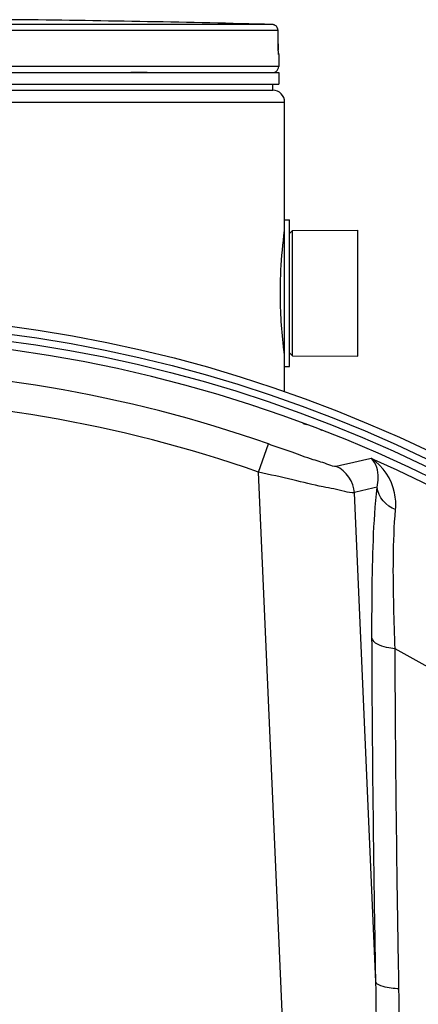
# Model space of a CAD drawing. Header units: millimetres. Extents: x 0 to 297, y 0 to 210.
# Tile 30 of 32: x 217.6 to 224.29, y 166.44 to 182.94. Entities that reach past the tile are written whole.
import ezdxf

# ---------------------------------------------------------------- set-up
doc = ezdxf.new("R2010")
doc.units = ezdxf.units.MM
doc.header["$LTSCALE"] = 16.335
doc.layers.get('0').update_dxf_attribs({"linetype": 'CONTINUOUS'})
for name, color, linetype in [('01_GLOBAL', 7, 'CONTINUOUS'), ('06_COURBES', 7, 'CONTINUOUS'), ('08_SURFACES', 7, 'CONTINUOUS')]:
    doc.layers.add(name, color=color, linetype=linetype)

msp = doc.modelspace()

# ---------------------------------------------------------------- linework, layer by layer
at = {"color": 9, "linetype": 'Continuous'}
for p, q in [((221.839, 182.86), (214.735, 182.86)), ((221.936, 182.76), (214.74, 182.76)), ((221.936, 182.76), (221.936, 182.761)), ((221.938, 182.536), (221.936, 182.76)), ((221.938, 182.536), (221.938, 182.536)), ((221.946, 182.36), (221.945, 182.36)), ((221.946, 182.158), (206.746, 182.158)), ((219.466, 182.062), (219.739, 182.062)), ((221.874, 182.062), (221.906, 182.062)), ((222.036, 179.332), (222.036, 177.384)), ((222.356, 176.173), (222.414, 176.156)), ((221.608, 175.359), (221.773, 175.83)), ((222.333, 158.748), (221.608, 175.359)), ((223.576, 166.813), (223.218, 175.013))]:
    msp.add_line(p, q, dxfattribs=at)
at = {"color": 7, "linetype": 'Continuous'}
for p, q in [((217.651, 182.939), (217.452, 182.941)), ((221.938, 182.536), (221.936, 182.761)), ((221.938, 182.519), (221.938, 182.536)), ((221.938, 182.507), (221.938, 182.524)), ((221.938, 182.491), (221.938, 182.511)), ((221.939, 182.476), (221.938, 182.495)), ((221.939, 182.465), (221.939, 182.48)), ((221.939, 182.452), (221.939, 182.469)), ((221.94, 182.439), (221.939, 182.455)), ((221.94, 182.428), (221.94, 182.442)), ((221.94, 182.417), (221.94, 182.431)), ((221.941, 182.408), (221.94, 182.42)), ((221.941, 182.4), (221.941, 182.41)), ((221.942, 182.395), (221.941, 182.402)), ((221.942, 182.39), (221.942, 182.396)), ((221.942, 182.386), (221.942, 182.391)), ((221.946, 182.36), (221.946, 182.158)), ((206.746, 182.058), (221.946, 182.058)), ((221.906, 182.058), (221.906, 182.062)), ((221.946, 182.058), (221.946, 181.858)), ((206.746, 181.858), (221.946, 181.858)), ((206.846, 181.758), (221.846, 181.758)), ((221.846, 181.758), (221.846, 181.858)), ((222.046, 177.128), (222.046, 179.588)), ((222.046, 179.588), (222.126, 179.588)), ((222.126, 177.128), (222.126, 179.588)), ((222.126, 179.358), (222.176, 179.408)), ((222.176, 179.408), (223.276, 179.413)), ((222.176, 177.308), (222.176, 179.408)), ((223.276, 177.303), (223.276, 179.413)), ((222.126, 177.358), (222.176, 177.308)), ((222.176, 177.308), (223.276, 177.303)), ((222.046, 177.128), (222.126, 177.128)), ((221.525, 176.468), (221.524, 176.463)), ((222.656, 176.058), (222.658, 176.063))]:
    msp.add_line(p, q, dxfattribs=at)
msp.add_lwpolyline([(221.943, 182.379), (221.943, 182.379), (221.943, 182.378), (221.943, 182.377), (221.943, 182.377), (221.943, 182.378), (221.943, 182.379), (221.943, 182.38), (221.943, 182.382), (221.942, 182.384), (221.942, 182.386)], dxfattribs=at)
for radius in [23.39, 23.14]:
    msp.add_circle((214.346, 154.618), radius, dxfattribs=at)
at = {"color": 9, "linetype": 'Continuous'}
msp.add_circle((214.346, 154.618), 23.258, dxfattribs=at)
at = {"color": 7, "linetype": 'Continuous'}
for centre, radius, start, end in [((214.346, -105.892), 288.85, 88.51363, 89.34452), ((221.836, 182.76), 0.1, 0.4714, 88.5097), ((221.846, 182.36), 0.1, 0, 16.9474), ((221.846, 182.158), 0.1, 304.2644, 360), ((221.88, 182.062), 0.026, 0, 31.3783), ((214.346, 154.618), 23, 262.157, 262.0955)]:
    msp.add_arc(centre, radius, start, end, dxfattribs=at)
at = {"color": 9, "linetype": 'Continuous'}
for centre, radius, start, end in [((221.836, 182.761), 0.0992, 81.1124, 88.488), ((221.836, 182.76), 0.101, 79.4269, 81.1292), ((221.836, 182.759), 0.101, 73.8494, 79.4265), ((221.836, 182.76), 0.101, 72.2555, 73.8487), ((221.837, 182.761), 0.0993, 65.3172, 72.2695), ((221.837, 182.761), 0.0994, 58.4648, 65.2941), ((225.405, 182.553), 3.467, 180.2832, 182.0541), ((221.845, 182.36), 0.1, 0.0387, 10.746), ((214.346, 154.618), 22.475, 70.7047, 109.2953), ((214.346, 154.618), 21.975, 70.7047, 109.2953), ((214.346, 154.618), 22.878, 278.866, 66.4127), ((230.114, 144.357), 31.92, 101.9563, 103.0419), ((230.578, 144.71), 31.185, 102.9353, 103.6506)]:
    msp.add_arc(centre, radius, start, end, dxfattribs=at)
for points in [[(221.936, 182.76), (221.936, 182.793), (221.916, 182.829), (221.889, 182.846)], [(223.218, 175.013), (223.21, 175.192), (223.076, 175.385), (222.911, 175.454)], [(223.907, 174.729), (223.755, 174.786), (223.612, 174.942), (223.597, 175.103)]]:
    msp.add_open_spline(points, degree=3, dxfattribs=at)
for points, knots in [([(221.945, 182.36), (221.939, 182.36), (221.948, 182.397), (221.941, 182.412), (221.94, 182.428)], [0, 0, 0, 0, 0.262433, 1, 1, 1, 1]), ([(222.911, 175.454), (222.87, 175.444), (222.738, 175.507), (222.495, 175.57), (222.156, 175.697), (221.906, 175.783), (221.773, 175.83)], [0, 0, 0, 0, 0.103731, 0.334818, 0.648101, 1, 1, 1, 1]), ([(223.907, 174.729), (223.915, 174.822), (223.9, 175.149), (223.699, 175.464), (223.501, 175.584)], [0, 0, 0, 0, 0.288947, 1, 1, 1, 1]), ([(223.597, 175.103), (223.61, 175.155), (223.634, 175.32), (223.584, 175.506), (223.501, 175.584)], [0, 0, 0, 0, 0.319668, 1, 1, 1, 1]), ([(223.218, 175.013), (223.164, 175.004), (222.985, 175.058), (222.643, 175.116), (222.161, 175.234), (221.8, 175.315), (221.608, 175.359)], [0, 0, 0, 0, 0.100717, 0.326216, 0.640481, 1, 1, 1, 1]), ([(223.512, 172.578), (223.511, 172.829), (223.515, 173.671), (223.534, 174.515), (223.597, 175.103)], [0, 0, 0, 0, 0.298028, 1, 1, 1, 1]), ([(223.9, 172.397), (223.891, 172.628), (223.868, 173.405), (223.861, 174.185), (223.907, 174.729)], [0, 0, 0, 0, 0.297462, 1, 1, 1, 1]), ([(223.576, 166.813), (223.568, 167.302), (223.536, 169.224), (223.517, 171.146), (223.512, 172.578)], [0, 0, 0, 0, 0.254874, 1, 1, 1, 1]), ([(223.9, 172.397), (223.852, 172.401), (223.716, 172.423), (223.534, 172.484), (223.512, 172.578)], [0, 0, 0, 0, 0.336112, 1, 1, 1, 1]), ([(223.965, 166.697), (223.956, 167.181), (223.924, 169.081), (223.906, 170.981), (223.9, 172.397)], [0, 0, 0, 0, 0.25487, 1, 1, 1, 1]), ([(222.243, 158.702), (222.289, 158.614), (222.383, 158.453), (222.558, 158.231), (222.772, 158.272), (222.895, 158.43), (223.045, 158.737), (223.185, 159.208), (223.321, 159.779), (223.434, 160.355), (223.567, 161.124), (223.703, 162.087), (223.83, 163.243), (223.948, 164.778), (223.979, 165.931), (223.965, 166.697)], [0, 0, 0, 0, 0.031938, 0.06332, 0.078634, 0.094432, 0.125864, 0.188963, 0.25209, 0.31515, 0.378112, 0.503675, 0.628698, 0.753121, 1, 1, 1, 1]), ([(222.333, 158.748), (222.403, 158.575), (222.686, 158.024), (222.978, 158.845), (223.065, 159.326), (223.168, 159.92), (223.244, 160.49), (223.336, 161.259), (223.428, 162.217), (223.512, 163.369), (223.585, 164.9), (223.595, 166.049), (223.576, 166.813)], [0, 0, 0, 0, 0.060954, 0.121211, 0.184376, 0.247549, 0.310682, 0.373758, 0.499699, 0.625325, 0.750601, 1, 1, 1, 1]), ([(223.965, 166.697), (223.875, 166.701), (223.751, 166.717), (223.592, 166.767), (223.576, 166.813)], [0, 0, 0, 0, 0.649616, 1, 1, 1, 1])]:
    msp.add_open_spline(points, degree=3, knots=knots, dxfattribs=at)
at = {"color": 7, "linetype": 'Continuous'}
for points, knots in [([(221.975, 178.358), (221.975, 178.487), (221.983, 178.838), (222.016, 179.187), (222.046, 179.406)], [0, 0, 0, 0, 0.370093, 1, 1, 1, 1]), ([(222.046, 177.309), (222.042, 177.341), (221.997, 177.688), (221.975, 178.039), (221.975, 178.358)], [0, 0, 0, 0, 0.091646, 1, 1, 1, 1])]:
    msp.add_open_spline(points, degree=3, knots=knots, dxfattribs=at)
at = {"layer": '01_GLOBAL', "color": 7, "linetype": 'Continuous'}
for p, q in [((206.846, 181.758), (221.846, 181.758)), ((222.046, 179.588), (222.046, 181.558)), ((222.046, 176.704), (222.046, 177.128))]:
    msp.add_line(p, q, dxfattribs=at)
at = {"layer": '01_GLOBAL', "color": 9, "linetype": 'Continuous'}
msp.add_line((206.646, 181.558), (222.046, 181.558), dxfattribs=at)
at = {"layer": '01_GLOBAL', "color": 7, "linetype": 'Continuous'}
msp.add_arc((221.846, 181.558), 0.2, 0, 90, dxfattribs=at)
at = {"layer": '06_COURBES', "color": 4, "linetype": 'Continuous'}
msp.add_line((222.414, 176.156), (222.356, 176.173), dxfattribs=at)
at = {"layer": '08_SURFACES', "color": 9, "linetype": 'Continuous'}
msp.add_arc((214.346, 154.618), 20.184, 0.2839, 61.7481, dxfattribs=at)

doc.saveas('drawing.dxf')
